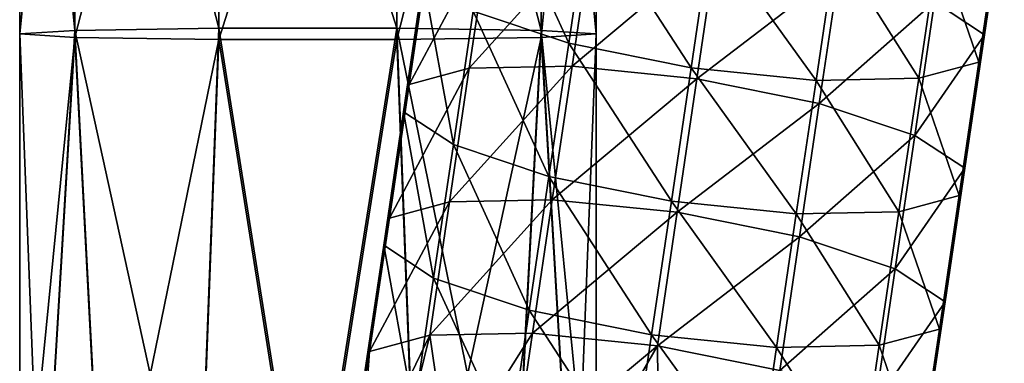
# Model space of a CAD drawing. Header units: millimetres. Extents: x -280 to 280, y 0 to 824.
# Tile 2 of 185: x -255 to -187, y 46 to 70. Entities that reach past the tile are written whole.
import ezdxf

# ---------------------------------------------------------------- set-up
doc = ezdxf.new("R2010")
doc.units = ezdxf.units.MM
doc.header["$LTSCALE"] = 101.851852
for name, color, linetype in [('2', 7, 'CONTINUOUS'), ('20', 7, 'CONTINUOUS'), ('21', 7, 'CONTINUOUS'), ('3', 7, 'CONTINUOUS')]:
    doc.layers.add(name, color=color, linetype=linetype)

msp = doc.modelspace()

# ---------------------------------------------------------------- linework, layer by layer
at = {"layer": '2', "linetype": 'Continuous'}
for points in [[(-251.18, 107.7, -14.002), (-255, 68.95, -1.436), (-255, 107.945, -2.249), (-251.18, 107.7, -14.002)], [(-251.18, 68.705, -13.19), (-255, 68.95, -1.436), (-251.18, 107.7, -14.002), (-251.18, 68.705, -13.19)], [(-241.18, 107.549, -21.266), (-251.18, 68.705, -13.19), (-251.18, 107.7, -14.002), (-241.18, 107.549, -21.266)], [(-241.18, 68.554, -20.453), (-251.18, 68.705, -13.19), (-241.18, 107.549, -21.266), (-241.18, 68.554, -20.453)], [(-228.82, 68.554, -20.453), (-241.18, 68.554, -20.453), (-228.82, 107.549, -21.266), (-228.82, 68.554, -20.453)], [(-228.82, 107.549, -21.266), (-241.18, 68.554, -20.453), (-241.18, 107.549, -21.266), (-228.82, 107.549, -21.266)], [(-218.82, 68.705, -13.19), (-228.82, 68.554, -20.453), (-218.82, 107.7, -14.002), (-218.82, 68.705, -13.19)], [(-218.82, 107.7, -14.002), (-228.82, 68.554, -20.453), (-228.82, 107.549, -21.266), (-218.82, 107.7, -14.002)], [(-215, 68.95, -1.436), (-218.82, 68.705, -13.19), (-215, 107.945, -2.249), (-215, 68.95, -1.436)], [(-215, 107.945, -2.249), (-218.82, 68.705, -13.19), (-218.82, 107.7, -14.002), (-215, 107.945, -2.249)], [(-251.18, 68.705, -13.19), (-255, 29.993, -0.625), (-255, 68.95, -1.436), (-251.18, 68.705, -13.19)], [(-253.478, 29.834, -8.277), (-255, 29.993, -0.625), (-251.18, 68.705, -13.19), (-253.478, 29.834, -8.277)], [(-249.142, 29.699, -14.764), (-253.478, 29.834, -8.277), (-251.18, 68.705, -13.19), (-249.142, 29.699, -14.764)], [(-241.18, 68.554, -20.453), (-249.142, 29.699, -14.764), (-251.18, 68.705, -13.19), (-241.18, 68.554, -20.453)], [(-242.653, 29.609, -19.099), (-249.142, 29.699, -14.764), (-241.18, 68.554, -20.453), (-242.653, 29.609, -19.099)], [(-235, 29.577, -20.621), (-242.653, 29.609, -19.099), (-241.18, 68.554, -20.453), (-235, 29.577, -20.621)], [(-228.82, 68.554, -20.453), (-235, 29.577, -20.621), (-241.18, 68.554, -20.453), (-228.82, 68.554, -20.453)], [(-227.346, 29.609, -19.098), (-235, 29.577, -20.621), (-228.82, 68.554, -20.453), (-227.346, 29.609, -19.098)], [(-218.82, 68.705, -13.19), (-227.346, 29.609, -19.098), (-228.82, 68.554, -20.453), (-218.82, 68.705, -13.19)], [(-220.857, 29.699, -14.764), (-227.346, 29.609, -19.098), (-218.82, 68.705, -13.19), (-220.857, 29.699, -14.764)], [(-216.522, 29.834, -8.276), (-220.857, 29.699, -14.764), (-218.82, 68.705, -13.19), (-216.522, 29.834, -8.276)], [(-215, 68.95, -1.436), (-216.522, 29.834, -8.276), (-218.82, 68.705, -13.19), (-215, 68.95, -1.436)], [(-215, 29.993, -0.625), (-216.522, 29.834, -8.276), (-215, 68.95, -1.436), (-215, 29.993, -0.625)]]:
    msp.add_3dface(points, dxfattribs=at)
at = {"layer": '20', "linetype": 'Continuous'}
for points in [[(-223.537, 70.53, -447.11), (-216.902, 68.313, -441.606), (-222.167, 79.796, -445.029), (-223.537, 70.53, -447.11)], [(-222.167, 79.796, -445.029), (-216.902, 68.313, -441.606), (-215.532, 77.579, -439.525), (-222.167, 79.796, -445.029)], [(-216.902, 68.313, -441.606), (-208.41, 66.599, -439.565), (-215.532, 77.579, -439.525), (-216.902, 68.313, -441.606)], [(-215.532, 77.579, -439.525), (-208.41, 66.599, -439.565), (-207.04, 75.865, -437.484), (-215.532, 77.579, -439.525)], [(-216.675, 66.712, -478.865), (-223.802, 66.569, -473.534), (-215.305, 75.978, -476.784), (-216.675, 66.712, -478.865)], [(-215.305, 75.978, -476.784), (-223.802, 66.569, -473.534), (-222.432, 75.834, -471.454), (-215.305, 75.978, -476.784)], [(-208.41, 66.599, -439.565), (-199.742, 65.727, -441.39), (-207.04, 75.865, -437.484), (-208.41, 66.599, -439.565)], [(-199.742, 65.727, -441.39), (-198.372, 74.993, -439.309), (-207.04, 75.865, -437.484), (-199.742, 65.727, -441.39)], [(-223.802, 66.569, -473.534), (-227.976, 65.439, -465.755), (-222.432, 75.834, -471.454), (-223.802, 66.569, -473.534)], [(-222.432, 75.834, -471.454), (-227.976, 65.439, -465.755), (-226.606, 74.704, -463.674), (-222.432, 75.834, -471.454)], [(-227.976, 65.439, -465.755), (-228.37, 63.546, -457.066), (-226.606, 74.704, -463.674), (-227.976, 65.439, -465.755)], [(-226.606, 74.704, -463.674), (-228.37, 63.546, -457.066), (-227, 72.811, -454.985), (-226.606, 74.704, -463.674)], [(-228.37, 63.546, -457.066), (-224.907, 61.265, -449.191), (-227, 72.811, -454.985), (-228.37, 63.546, -457.066)], [(-227, 72.811, -454.985), (-224.907, 61.265, -449.191), (-223.537, 70.53, -447.11), (-227, 72.811, -454.985)], [(-224.907, 61.265, -449.191), (-218.272, 59.048, -443.687), (-223.537, 70.53, -447.11), (-224.907, 61.265, -449.191)], [(-223.537, 70.53, -447.11), (-218.272, 59.048, -443.687), (-216.902, 68.313, -441.606), (-223.537, 70.53, -447.11)], [(-218.272, 59.048, -443.687), (-209.78, 57.333, -441.646), (-216.902, 68.313, -441.606), (-218.272, 59.048, -443.687)], [(-216.902, 68.313, -441.606), (-209.78, 57.333, -441.646), (-208.41, 66.599, -439.565), (-216.902, 68.313, -441.606)], [(-225.172, 57.303, -475.615), (-229.346, 56.173, -467.836), (-223.802, 66.569, -473.534), (-225.172, 57.303, -475.615)], [(-223.802, 66.569, -473.534), (-229.346, 56.173, -467.836), (-227.976, 65.439, -465.755), (-223.802, 66.569, -473.534)], [(-218.045, 57.446, -480.946), (-225.172, 57.303, -475.615), (-216.675, 66.712, -478.865), (-218.045, 57.446, -480.946)], [(-216.675, 66.712, -478.865), (-225.172, 57.303, -475.615), (-223.802, 66.569, -473.534), (-216.675, 66.712, -478.865)], [(-209.78, 57.333, -441.646), (-201.112, 56.462, -443.471), (-208.41, 66.599, -439.565), (-209.78, 57.333, -441.646)], [(-201.112, 56.462, -443.471), (-199.742, 65.727, -441.39), (-208.41, 66.599, -439.565), (-201.112, 56.462, -443.471)], [(-229.346, 56.173, -467.836), (-229.74, 54.28, -459.147), (-227.976, 65.439, -465.755), (-229.346, 56.173, -467.836)], [(-227.976, 65.439, -465.755), (-229.74, 54.28, -459.147), (-228.37, 63.546, -457.066), (-227.976, 65.439, -465.755)], [(-229.74, 54.28, -459.147), (-226.277, 51.999, -451.271), (-228.37, 63.546, -457.066), (-229.74, 54.28, -459.147)], [(-228.37, 63.546, -457.066), (-226.277, 51.999, -451.271), (-224.907, 61.265, -449.191), (-228.37, 63.546, -457.066)], [(-226.277, 51.999, -451.271), (-219.642, 49.782, -445.768), (-224.907, 61.265, -449.191), (-226.277, 51.999, -451.271)], [(-224.907, 61.265, -449.191), (-219.642, 49.782, -445.768), (-218.272, 59.048, -443.687), (-224.907, 61.265, -449.191)], [(-219.642, 49.782, -445.768), (-211.15, 48.068, -443.727), (-218.272, 59.048, -443.687), (-219.642, 49.782, -445.768)], [(-218.272, 59.048, -443.687), (-211.15, 48.068, -443.727), (-209.78, 57.333, -441.646), (-218.272, 59.048, -443.687)], [(-219.415, 48.181, -483.027), (-226.542, 48.037, -477.696), (-218.045, 57.446, -480.946), (-219.415, 48.181, -483.027)], [(-218.045, 57.446, -480.946), (-226.542, 48.037, -477.696), (-225.172, 57.303, -475.615), (-218.045, 57.446, -480.946)], [(-226.542, 48.037, -477.696), (-230.716, 46.907, -469.917), (-225.172, 57.303, -475.615), (-226.542, 48.037, -477.696)], [(-225.172, 57.303, -475.615), (-230.716, 46.907, -469.917), (-229.346, 56.173, -467.836), (-225.172, 57.303, -475.615)], [(-211.15, 48.068, -443.727), (-202.482, 47.196, -445.552), (-209.78, 57.333, -441.646), (-211.15, 48.068, -443.727)], [(-202.482, 47.196, -445.552), (-201.112, 56.462, -443.471), (-209.78, 57.333, -441.646), (-202.482, 47.196, -445.552)], [(-230.716, 46.907, -469.917), (-231.11, 45.014, -461.228), (-229.346, 56.173, -467.836), (-230.716, 46.907, -469.917)], [(-229.346, 56.173, -467.836), (-231.11, 45.014, -461.228), (-229.74, 54.28, -459.147), (-229.346, 56.173, -467.836)], [(-231.11, 45.014, -461.228), (-227.647, 42.733, -453.352), (-229.74, 54.28, -459.147), (-231.11, 45.014, -461.228)], [(-229.74, 54.28, -459.147), (-227.647, 42.733, -453.352), (-226.277, 51.999, -451.271), (-229.74, 54.28, -459.147)], [(-227.647, 42.733, -453.352), (-221.012, 40.516, -447.849), (-226.277, 51.999, -451.271), (-227.647, 42.733, -453.352)], [(-226.277, 51.999, -451.271), (-221.012, 40.516, -447.849), (-219.642, 49.782, -445.768), (-226.277, 51.999, -451.271)], [(-221.012, 40.516, -447.849), (-212.52, 38.802, -445.808), (-219.642, 49.782, -445.768), (-221.012, 40.516, -447.849)], [(-219.642, 49.782, -445.768), (-212.52, 38.802, -445.808), (-211.15, 48.068, -443.727), (-219.642, 49.782, -445.768)], [(-228.842, 38.658, -478.612), (-231.375, 38.017, -474.091), (-226.542, 48.037, -477.696), (-228.842, 38.658, -478.612)], [(-226.542, 48.037, -477.696), (-231.375, 38.017, -474.091), (-230.716, 46.907, -469.917), (-226.542, 48.037, -477.696)], [(-225.23, 38.967, -482.369), (-228.842, 38.658, -478.612), (-226.542, 48.037, -477.696), (-225.23, 38.967, -482.369)], [(-219.415, 48.181, -483.027), (-225.23, 38.967, -482.369), (-226.542, 48.037, -477.696), (-219.415, 48.181, -483.027)], [(-220.784, 38.925, -485.106), (-225.23, 38.967, -482.369), (-219.415, 48.181, -483.027), (-220.784, 38.925, -485.106)], [(-212.52, 38.802, -445.808), (-203.852, 37.931, -447.633), (-211.15, 48.068, -443.727), (-212.52, 38.802, -445.808)], [(-203.852, 37.931, -447.633), (-202.482, 47.196, -445.552), (-211.15, 48.068, -443.727), (-203.852, 37.931, -447.633)], [(-232.656, 37.089, -469.116), (-232.598, 35.937, -464.024), (-230.716, 46.907, -469.917), (-232.656, 37.089, -469.116)], [(-231.375, 38.017, -474.091), (-232.656, 37.089, -469.116), (-230.716, 46.907, -469.917), (-231.375, 38.017, -474.091)], [(-230.716, 46.907, -469.917), (-232.598, 35.937, -464.024), (-231.11, 45.014, -461.228), (-230.716, 46.907, -469.917)]]:
    msp.add_3dface(points, dxfattribs=at)
at = {"layer": '21', "linetype": 'Continuous'}
for points in [[(-188.047, 68.894, -463.189), (-191.51, 71.175, -471.065), (-186.677, 78.159, -461.108), (-188.047, 68.894, -463.189)], [(-187.071, 76.266, -452.42), (-188.047, 68.894, -463.189), (-186.677, 78.159, -461.108), (-187.071, 76.266, -452.42)], [(-216.675, 66.712, -478.865), (-215.305, 75.978, -476.784), (-206.637, 75.106, -478.61), (-216.675, 66.712, -478.865)], [(-191.245, 75.136, -444.64), (-188.441, 67.001, -454.501), (-187.071, 76.266, -452.42), (-191.245, 75.136, -444.64)], [(-188.441, 67.001, -454.501), (-188.047, 68.894, -463.189), (-187.071, 76.266, -452.42), (-188.441, 67.001, -454.501)], [(-208.007, 65.84, -480.69), (-216.675, 66.712, -478.865), (-206.637, 75.106, -478.61), (-208.007, 65.84, -480.69)], [(-198.145, 73.392, -476.568), (-208.007, 65.84, -480.69), (-206.637, 75.106, -478.61), (-198.145, 73.392, -476.568)], [(-198.372, 74.993, -439.309), (-199.742, 65.727, -441.39), (-192.615, 65.871, -446.721), (-198.372, 74.993, -439.309)], [(-198.372, 74.993, -439.309), (-192.615, 65.871, -446.721), (-191.245, 75.136, -444.64), (-198.372, 74.993, -439.309)], [(-192.615, 65.871, -446.721), (-188.441, 67.001, -454.501), (-191.245, 75.136, -444.64), (-192.615, 65.871, -446.721)], [(-199.515, 64.126, -478.649), (-208.007, 65.84, -480.69), (-198.145, 73.392, -476.568), (-199.515, 64.126, -478.649)], [(-191.51, 71.175, -471.065), (-199.515, 64.126, -478.649), (-198.145, 73.392, -476.568), (-191.51, 71.175, -471.065)], [(-192.88, 61.909, -473.146), (-199.515, 64.126, -478.649), (-191.51, 71.175, -471.065), (-192.88, 61.909, -473.146)], [(-188.047, 68.894, -463.189), (-192.88, 61.909, -473.146), (-191.51, 71.175, -471.065), (-188.047, 68.894, -463.189)], [(-189.417, 59.628, -465.27), (-192.88, 61.909, -473.146), (-188.047, 68.894, -463.189), (-189.417, 59.628, -465.27)], [(-188.441, 67.001, -454.501), (-189.417, 59.628, -465.27), (-188.047, 68.894, -463.189), (-188.441, 67.001, -454.501)], [(-192.615, 65.871, -446.721), (-189.811, 57.735, -456.582), (-188.441, 67.001, -454.501), (-192.615, 65.871, -446.721)], [(-189.811, 57.735, -456.582), (-189.417, 59.628, -465.27), (-188.441, 67.001, -454.501), (-189.811, 57.735, -456.582)], [(-218.045, 57.446, -480.946), (-216.675, 66.712, -478.865), (-208.007, 65.84, -480.69), (-218.045, 57.446, -480.946)], [(-209.377, 56.575, -482.771), (-218.045, 57.446, -480.946), (-208.007, 65.84, -480.69), (-209.377, 56.575, -482.771)], [(-199.515, 64.126, -478.649), (-209.377, 56.575, -482.771), (-208.007, 65.84, -480.69), (-199.515, 64.126, -478.649)], [(-199.742, 65.727, -441.39), (-201.112, 56.462, -443.471), (-193.985, 56.605, -448.802), (-199.742, 65.727, -441.39)], [(-199.742, 65.727, -441.39), (-193.985, 56.605, -448.802), (-192.615, 65.871, -446.721), (-199.742, 65.727, -441.39)], [(-193.985, 56.605, -448.802), (-189.811, 57.735, -456.582), (-192.615, 65.871, -446.721), (-193.985, 56.605, -448.802)], [(-200.885, 54.861, -480.73), (-209.377, 56.575, -482.771), (-199.515, 64.126, -478.649), (-200.885, 54.861, -480.73)], [(-192.88, 61.909, -473.146), (-200.885, 54.861, -480.73), (-199.515, 64.126, -478.649), (-192.88, 61.909, -473.146)], [(-194.25, 52.644, -475.227), (-200.885, 54.861, -480.73), (-192.88, 61.909, -473.146), (-194.25, 52.644, -475.227)], [(-189.417, 59.628, -465.27), (-194.25, 52.644, -475.227), (-192.88, 61.909, -473.146), (-189.417, 59.628, -465.27)], [(-190.787, 50.363, -467.351), (-194.25, 52.644, -475.227), (-189.417, 59.628, -465.27), (-190.787, 50.363, -467.351)], [(-189.811, 57.735, -456.582), (-190.787, 50.363, -467.351), (-189.417, 59.628, -465.27), (-189.811, 57.735, -456.582)], [(-219.415, 48.181, -483.027), (-218.045, 57.446, -480.946), (-209.377, 56.575, -482.771), (-219.415, 48.181, -483.027)], [(-193.985, 56.605, -448.802), (-191.181, 48.47, -458.663), (-189.811, 57.735, -456.582), (-193.985, 56.605, -448.802)], [(-191.181, 48.47, -458.663), (-190.787, 50.363, -467.351), (-189.811, 57.735, -456.582), (-191.181, 48.47, -458.663)], [(-210.747, 47.309, -484.852), (-219.415, 48.181, -483.027), (-209.377, 56.575, -482.771), (-210.747, 47.309, -484.852)], [(-200.885, 54.861, -480.73), (-210.747, 47.309, -484.852), (-209.377, 56.575, -482.771), (-200.885, 54.861, -480.73)], [(-201.112, 56.462, -443.471), (-202.482, 47.196, -445.552), (-195.355, 47.34, -450.883), (-201.112, 56.462, -443.471)], [(-201.112, 56.462, -443.471), (-195.355, 47.34, -450.883), (-193.985, 56.605, -448.802), (-201.112, 56.462, -443.471)], [(-195.355, 47.34, -450.883), (-191.181, 48.47, -458.663), (-193.985, 56.605, -448.802), (-195.355, 47.34, -450.883)], [(-202.255, 45.595, -482.811), (-210.747, 47.309, -484.852), (-200.885, 54.861, -480.73), (-202.255, 45.595, -482.811)], [(-194.25, 52.644, -475.227), (-202.255, 45.595, -482.811), (-200.885, 54.861, -480.73), (-194.25, 52.644, -475.227)], [(-195.62, 43.378, -477.308), (-202.255, 45.595, -482.811), (-194.25, 52.644, -475.227), (-195.62, 43.378, -477.308)], [(-190.787, 50.363, -467.351), (-195.62, 43.378, -477.308), (-194.25, 52.644, -475.227), (-190.787, 50.363, -467.351)], [(-192.157, 41.097, -469.432), (-195.62, 43.378, -477.308), (-190.787, 50.363, -467.351), (-192.157, 41.097, -469.432)], [(-191.181, 48.47, -458.663), (-192.157, 41.097, -469.432), (-190.787, 50.363, -467.351), (-191.181, 48.47, -458.663)], [(-220.784, 38.925, -485.106), (-219.415, 48.181, -483.027), (-210.747, 47.309, -484.852), (-220.784, 38.925, -485.106)], [(-195.355, 47.34, -450.883), (-192.552, 39.204, -460.744), (-191.181, 48.47, -458.663), (-195.355, 47.34, -450.883)], [(-192.552, 39.204, -460.744), (-192.157, 41.097, -469.432), (-191.181, 48.47, -458.663), (-192.552, 39.204, -460.744)], [(-215.808, 38.533, -486.637), (-220.784, 38.925, -485.106), (-210.747, 47.309, -484.852), (-215.808, 38.533, -486.637)], [(-210.641, 37.818, -486.858), (-215.808, 38.533, -486.637), (-210.747, 47.309, -484.852), (-210.641, 37.818, -486.858)], [(-202.255, 45.595, -482.811), (-210.641, 37.818, -486.858), (-210.747, 47.309, -484.852), (-202.255, 45.595, -482.811)], [(-202.482, 47.196, -445.552), (-203.852, 37.931, -447.633), (-196.725, 38.074, -452.964), (-202.482, 47.196, -445.552)], [(-202.482, 47.196, -445.552), (-196.725, 38.074, -452.964), (-195.355, 47.34, -450.883), (-202.482, 47.196, -445.552)], [(-196.725, 38.074, -452.964), (-192.552, 39.204, -460.744), (-195.355, 47.34, -450.883), (-196.725, 38.074, -452.964)]]:
    msp.add_3dface(points, dxfattribs=at)
at = {"layer": '3', "linetype": 'Continuous'}
for points in [[(-255, 107.945, -2.249), (-251.18, 69.195, 10.317), (-251.18, 108.19, 9.504), (-255, 107.945, -2.249)], [(-251.18, 108.19, 9.504), (-241.18, 69.346, 17.581), (-241.18, 108.341, 16.768), (-251.18, 108.19, 9.504)], [(-251.18, 69.195, 10.317), (-241.18, 69.346, 17.581), (-251.18, 108.19, 9.504), (-251.18, 69.195, 10.317)], [(-241.18, 69.346, 17.581), (-228.82, 69.346, 17.581), (-241.18, 108.341, 16.768), (-241.18, 69.346, 17.581)], [(-241.18, 108.341, 16.768), (-228.82, 69.346, 17.581), (-228.82, 108.341, 16.768), (-241.18, 108.341, 16.768)], [(-228.82, 69.346, 17.581), (-218.82, 69.195, 10.317), (-228.82, 108.341, 16.768), (-228.82, 69.346, 17.581)], [(-228.82, 108.341, 16.768), (-218.82, 69.195, 10.317), (-218.82, 108.19, 9.504), (-228.82, 108.341, 16.768)], [(-215, 68.95, -1.436), (-215, 107.945, -2.249), (-218.82, 108.19, 9.504), (-215, 68.95, -1.436)], [(-218.82, 69.195, 10.317), (-215, 68.95, -1.436), (-218.82, 108.19, 9.504), (-218.82, 69.195, 10.317)], [(-255, 107.945, -2.249), (-255, 68.95, -1.436), (-251.18, 69.195, 10.317), (-255, 107.945, -2.249)], [(-255, 68.95, -1.436), (-253.478, 30.153, 7.027), (-251.18, 69.195, 10.317), (-255, 68.95, -1.436)], [(-253.478, 30.153, 7.027), (-249.143, 30.288, 13.514), (-251.18, 69.195, 10.317), (-253.478, 30.153, 7.027)], [(-251.18, 69.195, 10.317), (-242.654, 30.378, 17.849), (-241.18, 69.346, 17.581), (-251.18, 69.195, 10.317)], [(-249.143, 30.288, 13.514), (-242.654, 30.378, 17.849), (-251.18, 69.195, 10.317), (-249.143, 30.288, 13.514)], [(-242.654, 30.378, 17.849), (-235, 30.41, 19.371), (-241.18, 69.346, 17.581), (-242.654, 30.378, 17.849)], [(-241.18, 69.346, 17.581), (-235, 30.41, 19.371), (-228.82, 69.346, 17.581), (-241.18, 69.346, 17.581)], [(-235, 30.41, 19.371), (-227.347, 30.378, 17.849), (-228.82, 69.346, 17.581), (-235, 30.41, 19.371)], [(-227.347, 30.378, 17.849), (-220.858, 30.288, 13.514), (-228.82, 69.346, 17.581), (-227.347, 30.378, 17.849)], [(-228.82, 69.346, 17.581), (-220.858, 30.288, 13.514), (-218.82, 69.195, 10.317), (-228.82, 69.346, 17.581)], [(-220.858, 30.288, 13.514), (-216.522, 30.153, 7.027), (-218.82, 69.195, 10.317), (-220.858, 30.288, 13.514)], [(-215, 29.993, -0.625), (-215, 68.95, -1.436), (-218.82, 69.195, 10.317), (-215, 29.993, -0.625)], [(-216.522, 30.153, 7.027), (-215, 29.993, -0.625), (-218.82, 69.195, 10.317), (-216.522, 30.153, 7.027)], [(-255, 68.95, -1.436), (-255, 29.993, -0.625), (-253.478, 30.153, 7.027), (-255, 68.95, -1.436)]]:
    msp.add_3dface(points, dxfattribs=at)

doc.saveas('drawing.dxf')
